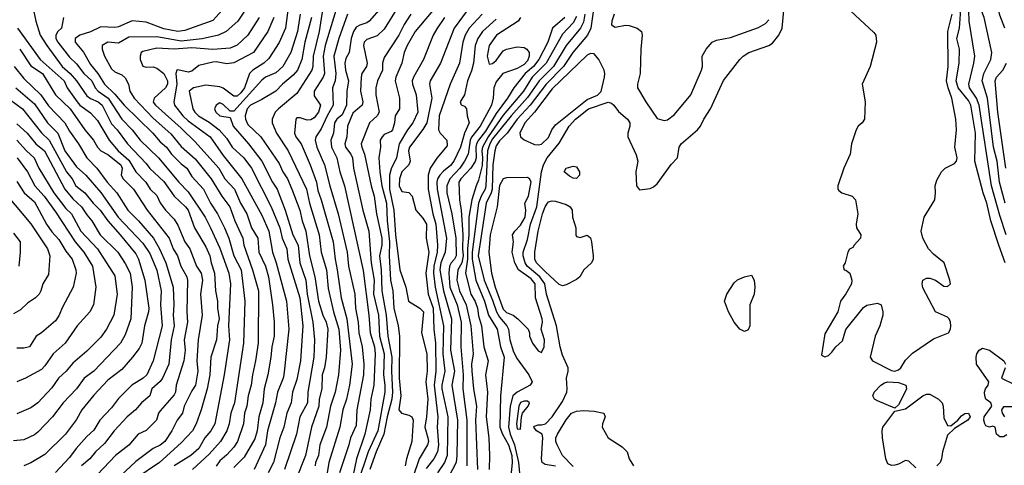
# Model space of a CAD drawing. Header units: metres. Extents: x -51132 to -49532, y -231222 to -229437.
# Tile 16 of 256: x -50859 to -50718, y -231105 to -231041. Entities that reach past the tile are written whole.
import ezdxf

# ---------------------------------------------------------------- set-up
doc = ezdxf.new("R2010")
doc.units = ezdxf.units.M
doc.layers.add('CONTOUR_INDEX', color=1, linetype='Continuous')
doc.layers.add('CONTOUR_INTER', color=3, linetype='Continuous')

msp = doc.modelspace()

# ---------------------------------------------------------------- linework, layer by layer
at = {"layer": 'CONTOUR_INDEX'}
for points, elevation in [([(-50717.66, -231071.76), (-50718.58, -231069.03), (-50719.79, -231064.76), (-50721.54, -231053.26), (-50721.93, -231052.26), (-50722.91, -231050.76), (-50723.01, -231050.26), (-50722.29, -231047.26), (-50722.16, -231046.26), (-50722.97, -231041.26), (-50723.02, -231039.76), (-50723.34, -231037.76), (-50723.46, -231035.76), (-50723.39, -231031.26), (-50723, -231028.76), (-50721.58, -231025.52), (-50719.11, -231021.26), (-50717.96, -231019.76), (-50717.48, -231018.76)], 20), ([(-50828.47, -231038.26), (-50831.08, -231041.17), (-50835.08, -231042.58), (-50836.08, -231042.72), (-50838.08, -231042.34), (-50840.58, -231041.43), (-50842.58, -231041.23), (-50844.58, -231042.06), (-50845.08, -231042.15), (-50847.08, -231042.06), (-50848.58, -231042.8), (-50850.08, -231043.26), (-50850.73, -231043.76), (-50850.75, -231044.26), (-50849.58, -231045.7), (-50848.58, -231047.43), (-50847.52, -231048.76), (-50846.58, -231050.28), (-50845.08, -231051.7), (-50843.75, -231053.26), (-50839.66, -231057.26), (-50838.58, -231058.51), (-50837.69, -231059.26), (-50836.98, -231060.26), (-50835.58, -231061.64), (-50834.78, -231062.26), (-50834.08, -231063.45), (-50832.41, -231065.26), (-50831.41, -231067.26), (-50830.42, -231068.76), (-50829.39, -231070.76), (-50828.81, -231072.26), (-50828.09, -231074.76), (-50827.04, -231076.76), (-50826.49, -231081.26), (-50826.69, -231087.26), (-50827.96, -231095.76), (-50828.5, -231097.26), (-50828.74, -231098.76), (-50829.05, -231099.76), (-50829.97, -231101.26), (-50831.58, -231103.07), (-50833.96, -231105.26)], 40), ([(-50806.97, -231039.26), (-50808.74, -231041.26), (-50809.08, -231041.52), (-50810.08, -231041.82), (-50810.58, -231042.1), (-50810.99, -231042.76), (-50811.32, -231043.76), (-50811.57, -231045.76), (-50812.08, -231046.59), (-50812.21, -231047.26), (-50812.13, -231048.26), (-50811.7, -231049.76), (-50811.91, -231051.26), (-50811.97, -231053.26), (-50812.58, -231054.64), (-50813.35, -231055.26), (-50813.67, -231055.76), (-50813.84, -231057.26), (-50814.23, -231058.26), (-50814.13, -231059.26), (-50813.35, -231060.76), (-50812.9, -231062.76), (-50812.26, -231064.76), (-50809.58, -231076.87), (-50808.77, -231083.26), (-50808.59, -231085.76), (-50807.98, -231087.76), (-50807.87, -231088.76), (-50808.07, -231093.26), (-50808.48, -231095.26), (-50808.6, -231096.76), (-50809.37, -231100.26), (-50810.56, -231103.76), (-50811.08, -231106.26)], 30), ([(-50794.72, -231039.76), (-50796.58, -231042.26), (-50798.51, -231047.26), (-50800.03, -231049.76), (-50800.1, -231050.26), (-50799.79, -231052.26), (-50800.5, -231055.76), (-50801.08, -231056.75), (-50802.97, -231059.26), (-50803.1, -231059.76), (-50802.88, -231061.26), (-50803.08, -231061.8), (-50804.08, -231062.8), (-50804.41, -231063.76), (-50804.45, -231064.76), (-50804.08, -231065.6), (-50803.08, -231065.75), (-50802.58, -231066.25), (-50802.05, -231068.26), (-50801.08, -231069.41), (-50800.55, -231070.26), (-50800.59, -231072.26), (-50800.19, -231074.26), (-50800.61, -231077.26), (-50800.29, -231080.26), (-50799.58, -231082.26), (-50799.5, -231085.26), (-50799.26, -231087.26), (-50799.18, -231091.26), (-50799.43, -231093.26), (-50798.89, -231097.76), (-50799.01, -231099.26), (-50798.8, -231101.76), (-50798.97, -231102.76), (-50799.49, -231103.76), (-50800.58, -231105.15)], 25), ([(-50818.58, -231040.26), (-50818.96, -231042.76), (-50819.91, -231045.76), (-50821.06, -231047.76), (-50822.08, -231048.63), (-50823.55, -231049.26), (-50824.08, -231049.69), (-50828.08, -231054.12), (-50828.58, -231054.11), (-50829.58, -231053.15), (-50830.08, -231052.93), (-50830.62, -231053.26), (-50830.82, -231053.76), (-50830.66, -231054.26), (-50830.08, -231054.78), (-50828.58, -231055), (-50828.18, -231056.26), (-50825.96, -231058.76), (-50824.07, -231061.26), (-50822.55, -231064.26), (-50821.9, -231065.26), (-50820.73, -231068.26), (-50819.63, -231071.76), (-50818.9, -231073.26), (-50818.66, -231075.76), (-50817.79, -231078.26), (-50817.6, -231080.26), (-50816.8, -231084.26), (-50816.54, -231086.76), (-50816.66, -231089.26), (-50817.48, -231094.26), (-50817.54, -231095.76), (-50818.63, -231097.76), (-50819.1, -231100.26), (-50820.81, -231105.26)], 35), ([(-50779.08, -231040.62), (-50779.58, -231041.51), (-50781.08, -231043.14), (-50783.43, -231047.26), (-50785.41, -231049.26), (-50786.67, -231051.26), (-50789.58, -231054.69), (-50791.71, -231057.76), (-50792.54, -231059.26), (-50792.64, -231059.76), (-50792.52, -231060.76), (-50792.58, -231061.86), (-50793.08, -231063.99), (-50793.45, -231064.76), (-50794.07, -231066.76), (-50794.49, -231069.26), (-50794.46, -231071.76), (-50794.67, -231073.76), (-50794.65, -231075.26), (-50794.98, -231077.26), (-50794.18, -231080.26), (-50793.58, -231081.3), (-50793.23, -231082.26), (-50793.08, -231083.33), (-50792.66, -231084.76), (-50792.34, -231087.76), (-50791.71, -231089.76), (-50792.1, -231091.76), (-50791.83, -231094.26), (-50791.99, -231097.76), (-50791.63, -231100.76), (-50791.54, -231103.26), (-50791.57, -231105.26)], 20), ([(-50859.45, -231047.76), (-50858.08, -231049.43), (-50855.67, -231051.76), (-50854.58, -231053.34), (-50852.24, -231055.76), (-50851.58, -231056.95), (-50850.25, -231058.76), (-50849.08, -231060.76), (-50847.66, -231062.26), (-50846.18, -231064.26), (-50844.78, -231065.76), (-50843.22, -231068.26), (-50841.72, -231069.76), (-50839.56, -231072.26), (-50838.68, -231073.76), (-50837.81, -231075.76), (-50836.74, -231079.26), (-50836.65, -231081.76), (-50836.75, -231083.26), (-50836.61, -231084.76), (-50837.02, -231086.76), (-50837.38, -231090.26), (-50838.26, -231092.26), (-50838.58, -231092.72), (-50839.77, -231093.76), (-50840.08, -231094.77), (-50841.27, -231095.76), (-50842.12, -231096.76), (-50843.31, -231097.76), (-50845.16, -231099.76), (-50846.58, -231101.58), (-50847.83, -231102.76), (-50848.67, -231103.76), (-50849.85, -231104.76)], 45), ([(-50859.06, -231060.76), (-50857.58, -231062.8), (-50856.53, -231064.76), (-50855.2, -231066.26), (-50853.58, -231068.5), (-50850.77, -231072.76), (-50849.52, -231074.26), (-50848.25, -231076.26), (-50847.79, -231079.26), (-50848.15, -231081.76), (-50848.65, -231082.76), (-50850.46, -231084.76), (-50852.18, -231087.26), (-50853.88, -231088.76), (-50855.08, -231090.49), (-50855.58, -231090.98), (-50857.85, -231092.26), (-50859.08, -231092.76)], 50)]:
    msp.add_lwpolyline(points, dxfattribs=dict(at, elevation=elevation))
at = {"layer": 'CONTOUR_INTER'}
for points, elevation in [([(-50717.84, -231075.76), (-50718.75, -231073.26), (-50719.87, -231069.76), (-50720.43, -231067.26), (-50720.95, -231065.76), (-50722.15, -231061.26), (-50722.08, -231057.26), (-50722.71, -231053.26), (-50723.08, -231052.6), (-50724.53, -231050.76), (-50724.85, -231049.76), (-50724.38, -231047.26), (-50724.33, -231045.26), (-50724.72, -231043.76), (-50724.35, -231042.26), (-50724.19, -231040.26), (-50724.47, -231037.76), (-50724.4, -231031.76), (-50723.87, -231028.76), (-50723.36, -231027.26), (-50721.58, -231023.49), (-50718.47, -231018.26), (-50716.91, -231016.26)], 19), ([(-50717.84, -231067.26), (-50718.64, -231064.26), (-50718.98, -231061.26), (-50719.5, -231059.26), (-50720.33, -231052.26), (-50721.13, -231049.76), (-50720.88, -231048.76), (-50719.88, -231046.76), (-50719.74, -231045.76), (-50720.84, -231040.76), (-50721.58, -231038.78), (-50721.82, -231037.76), (-50722.11, -231035.26), (-50722.2, -231031.76), (-50721.54, -231028.26), (-50721.08, -231026.78), (-50720.58, -231025.76), (-50718.08, -231021.61), (-50714.58, -231017.07)], 21), ([(-50717.86, -231042.26), (-50718.58, -231040.41), (-50718.99, -231038.76), (-50719.19, -231036.26), (-50719.26, -231031.26), (-50719.02, -231029.26), (-50718.77, -231028.26), (-50717.79, -231025.76)], 22), ([(-50795.07, -231034.26), (-50802.16, -231042.76), (-50803.3, -231044.76), (-50803.71, -231045.76), (-50804.08, -231047.26), (-50804.94, -231049.26), (-50805.02, -231049.76), (-50804.38, -231052.26), (-50804.4, -231053.76), (-50805.02, -231054.76), (-50805.11, -231055.76), (-50805.41, -231056.76), (-50805.58, -231057.01), (-50806.58, -231057.47), (-50806.89, -231057.76), (-50807.14, -231058.26), (-50807.09, -231059.26), (-50807.33, -231060.76), (-50807.21, -231062.76), (-50806.94, -231064.76), (-50806.27, -231067.26), (-50806.17, -231069.76), (-50805.84, -231072.76), (-50805.87, -231074.76), (-50805.66, -231078.26), (-50805.36, -231079.76), (-50805.22, -231082.26), (-50804.58, -231084.76), (-50804.41, -231086.26), (-50804.42, -231092.26), (-50804.2, -231094.76), (-50804.48, -231096.76), (-50804.12, -231097.26), (-50803.08, -231097.5), (-50802.63, -231097.76), (-50802.44, -231098.26), (-50802.61, -231101.26), (-50803.38, -231103.76), (-50803.58, -231104.76)], 27), ([(-50819.96, -231036.76), (-50820.7, -231042.26), (-50821.58, -231044.3), (-50823.08, -231046.59), (-50823.77, -231047.26), (-50825.35, -231048.26), (-50825.83, -231048.76), (-50826.53, -231050.76), (-50827.08, -231051.51), (-50827.58, -231051.96), (-50828.08, -231051.98), (-50829.58, -231050.85), (-50830.08, -231050.63), (-50832.08, -231050.4), (-50833.86, -231050.76), (-50834.46, -231051.26), (-50833.91, -231053.76), (-50833.65, -231054.26), (-50833.13, -231054.76), (-50831.58, -231055.69), (-50830.18, -231056.76), (-50829.08, -231058.04), (-50828.33, -231059.26), (-50826.63, -231060.76), (-50825.53, -231062.26), (-50822.75, -231067.76), (-50821.51, -231070.76), (-50821.15, -231072.26), (-50820.52, -231073.76), (-50820.34, -231075.26), (-50818.65, -231080.76), (-50818.22, -231084.76), (-50818.53, -231089.76), (-50819.08, -231092.44), (-50819.69, -231094.26), (-50819.88, -231095.76), (-50820.49, -231097.26), (-50820.92, -231099.26), (-50821.48, -231100.76), (-50822.38, -231104.26), (-50823.16, -231105.76)], 36), ([(-50856.78, -231039.26), (-50856.37, -231041.26), (-50855.75, -231043.26), (-50854.82, -231044.76), (-50852.63, -231047.76), (-50851.46, -231048.76), (-50850.55, -231049.76), (-50849.08, -231051.91), (-50848.58, -231052.32), (-50847.46, -231052.76), (-50846.87, -231053.26), (-50845.58, -231055.91), (-50844.77, -231056.76), (-50843.26, -231058.76), (-50840.58, -231061.6), (-50840.08, -231062.29), (-50838.08, -231064.18), (-50836.58, -231066.26), (-50834.99, -231067.76), (-50834.62, -231068.26), (-50833.7, -231070.76), (-50832.08, -231073.49), (-50831.48, -231074.76), (-50831.31, -231075.76), (-50830.83, -231077.26), (-50830.71, -231079.76), (-50830.4, -231081.26), (-50830.4, -231082.26), (-50830.17, -231083.76), (-50830.42, -231084.76), (-50830.57, -231086.76), (-50831.35, -231089.26), (-50831.5, -231091.76), (-50831.9, -231093.76), (-50832.74, -231096.76), (-50833.46, -231098.76), (-50833.98, -231099.76), (-50835.58, -231101.48), (-50838.68, -231104.26), (-50842.08, -231106.57)], 42), ([(-50825.82, -231038.76), (-50827.49, -231041.26), (-50829.18, -231042.76), (-50830.26, -231043.26), (-50832.58, -231043.81), (-50835.58, -231044.12), (-50839.08, -231043.48), (-50843.08, -231043.55), (-50844.58, -231044.42), (-50846.08, -231044.26), (-50846.87, -231044.76), (-50846.87, -231045.26), (-50846.57, -231046.26), (-50845.58, -231048.06), (-50845.08, -231048.5), (-50844.08, -231048.93), (-50843.58, -231049.35), (-50843.13, -231050.26), (-50842.93, -231051.26), (-50842.34, -231052.26), (-50839.58, -231055.12), (-50837.08, -231057.33), (-50835.58, -231059.16), (-50833.58, -231060.93), (-50831.33, -231063.76), (-50829.8, -231066.26), (-50828.65, -231067.76), (-50827.92, -231069.76), (-50826.8, -231072.26), (-50826.63, -231073.26), (-50825.41, -231076.76), (-50824.55, -231079.76), (-50824.59, -231087.26), (-50824.96, -231089.76), (-50825.42, -231091.76), (-50825.59, -231093.26), (-50826.02, -231094.76), (-50826.2, -231096.26), (-50826.55, -231097.26), (-50826.69, -231098.76), (-50827.56, -231101.26), (-50828.08, -231102.1), (-50829.08, -231103.2), (-50830.08, -231104.06), (-50830.58, -231104.81)], 39), ([(-50815.24, -231038.76), (-50815.87, -231042.76), (-50816.72, -231046.26), (-50816.77, -231047.76), (-50816.92, -231048.26), (-50819.08, -231051.57), (-50821.69, -231053.76), (-50822.14, -231054.26), (-50822.59, -231055.26), (-50822.58, -231055.76), (-50821.97, -231057.26), (-50820.3, -231059.76), (-50817.68, -231065.26), (-50817.28, -231067.26), (-50815.87, -231071.76), (-50815.58, -231074.26), (-50814.83, -231076.76), (-50814.58, -231079.46), (-50813.83, -231082.76), (-50813.04, -231085.26), (-50812.83, -231088.26), (-50813.09, -231091.76), (-50813.6, -231094.26), (-50814.26, -231096.26), (-50814.83, -231099.26), (-50815.78, -231101.76), (-50815.99, -231103.26), (-50816.41, -231104.26), (-50816.46, -231104.76)], 33), ([(-50813.5, -231039.76), (-50815.02, -231044.76), (-50815.28, -231046.26), (-50815.1, -231048.76), (-50815.29, -231049.26), (-50816.59, -231051.26), (-50816.58, -231051.91), (-50815.69, -231053.26), (-50815.96, -231054.26), (-50816.58, -231055.05), (-50817.08, -231055.33), (-50817.58, -231055.42), (-50818.58, -231055.09), (-50819.08, -231055.09), (-50819.22, -231055.26), (-50819.38, -231057.26), (-50819.19, -231057.76), (-50818.47, -231058.76), (-50817.14, -231061.76), (-50816.27, -231064.26), (-50816.08, -231065.45), (-50815.6, -231066.76), (-50813.89, -231072.76), (-50813.61, -231075.26), (-50813.28, -231076.76), (-50812.73, -231080.76), (-50811.91, -231083.76), (-50811.14, -231090.26), (-50811.54, -231093.26), (-50811.97, -231095.26), (-50812.47, -231096.76), (-50812.93, -231099.26), (-50814.47, -231104.26), (-50814.75, -231105.76)], 32), ([(-50804.61, -231039.26), (-50806.58, -231042.4), (-50807.58, -231043.37), (-50809.08, -231043.86), (-50809.46, -231044.26), (-50809.56, -231044.76), (-50809, -231047.26), (-50809.11, -231047.76), (-50809.76, -231048.76), (-50809.88, -231049.26), (-50809.98, -231051.26), (-50809.63, -231052.76), (-50809.72, -231053.26), (-50811.08, -231054.42), (-50811.84, -231056.26), (-50811.93, -231057.76), (-50812.23, -231058.76), (-50812.12, -231059.26), (-50811.34, -231060.26), (-50811.11, -231060.76), (-50810.96, -231062.26), (-50810.32, -231065.26), (-50809.64, -231068.26), (-50808.79, -231071.26), (-50808.42, -231075.76), (-50808.01, -231078.26), (-50808.1, -231080.26), (-50807.41, -231083.26), (-50807.24, -231086.26), (-50806.57, -231088.76), (-50806.7, -231091.76), (-50806.48, -231093.26), (-50806.5, -231094.26), (-50807.51, -231099.76), (-50808.86, -231102.76), (-50810.39, -231107.26)], 29), ([(-50776.6, -231039.26), (-50777.05, -231042.26), (-50777.51, -231043.26), (-50779.64, -231045.76), (-50780.95, -231047.76), (-50783.44, -231050.26), (-50785.71, -231053.26), (-50787.56, -231055.26), (-50789, -231057.26), (-50790.08, -231058.33), (-50790.58, -231059.06), (-50790.79, -231059.76), (-50791.03, -231061.76), (-50791.17, -231065.26), (-50791.27, -231065.76), (-50792.02, -231067.26), (-50793.14, -231074.76), (-50792.3, -231078.26), (-50791.08, -231081.08), (-50790.52, -231082.76), (-50790.08, -231083.55), (-50789.03, -231084.76), (-50788.79, -231085.26), (-50788.61, -231086.76), (-50788.08, -231088.48), (-50787.58, -231089.46), (-50785.93, -231091.76), (-50785.44, -231092.76), (-50785.71, -231093.26), (-50787.58, -231094.22), (-50788.17, -231094.76), (-50788.56, -231096.26), (-50788.8, -231099.26), (-50788.58, -231100.24), (-50787.95, -231101.76), (-50787.37, -231104.26), (-50787.21, -231106.26)], 18), ([(-50782.08, -231104.81), (-50783.58, -231104.55), (-50783.99, -231104.26), (-50784.08, -231103.76), (-50783.89, -231100.76), (-50783.98, -231100.26), (-50784.82, -231099.76), (-50785.18, -231099.26), (-50785.08, -231099.08), (-50784.58, -231098.9), (-50784.08, -231098.92), (-50783.53, -231098.76), (-50782.58, -231097.74), (-50781.08, -231095.55), (-50780.48, -231094.26), (-50780.41, -231093.76), (-50780.52, -231092.26), (-50780.27, -231091.26), (-50780.27, -231090.76), (-50781.08, -231088.97), (-50781.43, -231087.76), (-50781.93, -231084.76), (-50783.39, -231080.26), (-50783.61, -231078.76), (-50784.34, -231077.76), (-50786.13, -231076.26), (-50786.45, -231075.76), (-50786.72, -231074.76), (-50786.71, -231074.26), (-50786.08, -231072.44), (-50785.65, -231070.26), (-50784.78, -231067.76), (-50784.09, -231062.76), (-50783.82, -231061.76), (-50783.28, -231060.76), (-50781.58, -231058.67), (-50780.12, -231056.26), (-50779.22, -231055.26), (-50777.4, -231053.76), (-50774.58, -231052.85), (-50774.08, -231052.98), (-50773.78, -231053.26), (-50773.08, -231054.14), (-50771.81, -231055.26), (-50771.48, -231055.76), (-50771.49, -231056.26), (-50771.78, -231057.26), (-50771.76, -231057.76), (-50770.58, -231060.36), (-50770.34, -231061.26), (-50770.59, -231062.76), (-50770.5, -231064.76), (-50770.08, -231065.35), (-50768.58, -231065.14), (-50768.08, -231064.92), (-50767.58, -231064.49), (-50765.58, -231061.74), (-50764.66, -231060.76), (-50764.4, -231059.26), (-50764.14, -231058.76), (-50761.78, -231056.76), (-50761.36, -231056.26), (-50760.9, -231055.26), (-50759.94, -231053.76), (-50758.08, -231049.73), (-50755.74, -231046.76), (-50755.27, -231046.26), (-50754.48, -231045.76), (-50751.58, -231044.75), (-50751.08, -231044.41), (-50750.16, -231043.26), (-50749.7, -231042.26), (-50749.45, -231039.76)], 18), ([(-50740.58, -231039.17), (-50736.58, -231042.9), (-50736.33, -231043.26), (-50736.23, -231044.26), (-50737.14, -231047.76), (-50738.25, -231050.26), (-50737.84, -231052.76), (-50737.93, -231055.26), (-50738.27, -231055.76), (-50738.84, -231056.26), (-50739.13, -231056.76), (-50739.81, -231058.76), (-50739.96, -231060.26), (-50740.88, -231062.26), (-50741.73, -231064.76), (-50741.75, -231065.26), (-50741.58, -231065.44), (-50741.18, -231065.76), (-50739.69, -231066.26), (-50739.22, -231066.76), (-50738.86, -231068.76), (-50739.1, -231070.26), (-50739.07, -231070.76), (-50738.44, -231071.76), (-50738.49, -231072.26), (-50739.43, -231073.26), (-50739.58, -231073.6), (-50740.08, -231073.81), (-50740.32, -231074.26), (-50740.7, -231075.76), (-50740.99, -231076.26), (-50740.84, -231076.76), (-50740.58, -231076.81), (-50740.04, -231077.26), (-50739.73, -231078.26), (-50739.78, -231078.76), (-50740.58, -231080.19), (-50741.34, -231081.26), (-50741.74, -231082.76), (-50743.58, -231085.89), (-50744.08, -231088.95), (-50743.58, -231089.2), (-50743.08, -231088.98), (-50742.58, -231088.53), (-50742.05, -231087.76), (-50741.08, -231086.9), (-50740.58, -231085.3), (-50738.08, -231082.16), (-50737.58, -231081.84), (-50736.08, -231081.53), (-50735.54, -231081.76), (-50735.3, -231082.76), (-50735.33, -231083.26), (-50735.72, -231084.76), (-50736.4, -231086.26), (-50737.11, -231089.26), (-50736.77, -231089.76), (-50734.08, -231091.15), (-50733.58, -231091.25), (-50733.08, -231091.06), (-50732.75, -231090.76), (-50732.08, -231089.68), (-50731.08, -231088.68), (-50728.08, -231086.64), (-50725.94, -231085.76), (-50725.64, -231085.26), (-50725.59, -231084.76), (-50725.63, -231084.26), (-50725.85, -231083.76), (-50726.08, -231083.52), (-50727.77, -231082.76), (-50729.58, -231079.35), (-50729.71, -231078.76), (-50729.58, -231078.23), (-50729.08, -231077.95), (-50728.58, -231077.96), (-50727.79, -231078.26), (-50726.58, -231079.12), (-50726.08, -231079.17), (-50725.62, -231078.76), (-50725.71, -231078.26), (-50726.55, -231075.76), (-50728.08, -231074.55), (-50728.77, -231073.76), (-50729.61, -231072.26), (-50729.83, -231071.26), (-50729.38, -231069.26), (-50727.9, -231066.76), (-50727.76, -231065.76), (-50727.82, -231064.76), (-50727.58, -231063.98), (-50726.92, -231062.76), (-50726.38, -231062.26), (-50725.08, -231061.58), (-50724.8, -231061.26), (-50724.69, -231060.76), (-50725.03, -231059.26), (-50724.78, -231056.76), (-50724.87, -231055.26), (-50725.45, -231052.26), (-50725.99, -231050.76), (-50726.2, -231049.76), (-50725.98, -231047.76), (-50726.04, -231042.76), (-50725.38, -231040.26)], 18), ([(-50852.42, -231040.76), (-50852.71, -231042.26), (-50853.21, -231042.76), (-50853.5, -231043.26), (-50853.49, -231043.76), (-50853.24, -231044.26), (-50851.58, -231046.4), (-50850.58, -231047.34), (-50849.51, -231048.76), (-50848.35, -231049.76), (-50847.91, -231050.76), (-50847.47, -231051.26), (-50846.05, -231052.26), (-50844.07, -231055.26), (-50842.58, -231056.76), (-50841.46, -231058.26), (-50838.86, -231060.76), (-50835.92, -231064.26), (-50834.58, -231065.65), (-50832.17, -231069.26), (-50831.4, -231070.76), (-50830.08, -231073.69), (-50828.81, -231077.26), (-50828.56, -231078.76), (-50828.82, -231084.76), (-50828.71, -231086.76), (-50829.43, -231091.76), (-50830.8, -231098.76), (-50831.38, -231099.76), (-50832.24, -231100.76), (-50833.07, -231102.26), (-50834.22, -231103.26), (-50836.58, -231104.77)], 41), ([(-50824.46, -231040.76), (-50826.06, -231043.26), (-50827.58, -231044.67), (-50828.58, -231045.12), (-50831.08, -231045.3), (-50834.08, -231045.05), (-50836.58, -231045.25), (-50839.08, -231045.14), (-50841.08, -231045.58), (-50841.33, -231045.76), (-50841.47, -231046.26), (-50841.45, -231046.76), (-50841.08, -231047.69), (-50840.58, -231047.82), (-50839.58, -231047.79), (-50839.08, -231047.96), (-50838.08, -231048.76), (-50837.55, -231049.76), (-50837.56, -231050.26), (-50837.82, -231050.76), (-50839.48, -231052.26), (-50839.58, -231052.85), (-50839.29, -231053.26), (-50835.58, -231056.52), (-50833.58, -231058.48), (-50830.2, -231062.26), (-50829.34, -231063.76), (-50827.99, -231065.26), (-50827.1, -231067.26), (-50826.23, -231068.76), (-50825.55, -231070.76), (-50824.66, -231072.26), (-50824.49, -231074.26), (-50823.55, -231076.26), (-50823.12, -231077.76), (-50822.56, -231081.76), (-50822.32, -231084.26), (-50822.29, -231086.26), (-50822.64, -231087.76), (-50822.77, -231089.26), (-50823.2, -231091.76), (-50823.75, -231093.76), (-50823.93, -231095.76), (-50824.52, -231097.76), (-50824.76, -231099.76), (-50825.08, -231100.88), (-50826.58, -231103.52), (-50828.08, -231104.98)], 38), ([(-50822.36, -231040.76), (-50823.23, -231042.76), (-50825.28, -231045.76), (-50828.08, -231047.2), (-50829.08, -231047.35), (-50830.58, -231047.09), (-50831.08, -231047.13), (-50833.08, -231047.6), (-50834.08, -231048.38), (-50834.58, -231048.54), (-50836.08, -231048.19), (-50836.22, -231048.26), (-50836.36, -231048.76), (-50836.24, -231050.26), (-50836.64, -231052.76), (-50836.53, -231053.26), (-50835.35, -231054.76), (-50834.58, -231055.51), (-50831.47, -231057.76), (-50829.58, -231060.45), (-50826.91, -231063.76), (-50824.08, -231068.97), (-50823.09, -231071.26), (-50822.55, -231074.26), (-50822.03, -231075.76), (-50820.54, -231081.26), (-50820.2, -231085.26), (-50820.91, -231091.76), (-50821, -231092.26), (-50821.82, -231094.26), (-50822.12, -231095.76), (-50823.26, -231099.76), (-50823.56, -231101.76), (-50825.16, -231105.26)], 37), ([(-50816.96, -231040.76), (-50817.93, -231044.26), (-50818.35, -231046.76), (-50818.97, -231048.26), (-50819.58, -231048.98), (-50821.13, -231050.26), (-50822.08, -231051.25), (-50824.08, -231052.46), (-50825.69, -231053.26), (-50826.16, -231053.76), (-50826.43, -231054.76), (-50826.4, -231055.26), (-50826.08, -231056.01), (-50824.22, -231057.76), (-50821.58, -231061.58), (-50821.07, -231062.76), (-50820.42, -231063.76), (-50819.77, -231065.26), (-50818.66, -231068.26), (-50818.31, -231069.76), (-50817.78, -231071.26), (-50817.26, -231074.76), (-50816.49, -231077.76), (-50815.98, -231081.26), (-50815.33, -231083.26), (-50814.87, -231084.26), (-50814.64, -231085.26), (-50814.89, -231089.26), (-50815.11, -231090.76), (-50815.43, -231091.76), (-50815.5, -231093.76), (-50815.86, -231095.26), (-50815.93, -231096.26), (-50816.95, -231099.26), (-50817.85, -231103.26), (-50819.19, -231106.76)], 34), ([(-50811.83, -231040.26), (-50813.07, -231043.76), (-50813.8, -231046.26), (-50813.48, -231048.76), (-50813.6, -231049.76), (-50813.95, -231050.76), (-50813.85, -231053.26), (-50814.73, -231054.76), (-50815.58, -231056.64), (-50816.35, -231057.76), (-50816.45, -231058.26), (-50816.21, -231059.26), (-50815.09, -231061.76), (-50814.37, -231064.76), (-50813.17, -231068.76), (-50811.86, -231074.26), (-50811.69, -231076.26), (-50810.8, -231080.26), (-50810.68, -231082.26), (-50810.31, -231084.26), (-50810.19, -231085.76), (-50809.72, -231087.76), (-50809.47, -231090.26), (-50809.56, -231091.76), (-50810.48, -231096.76), (-50810.58, -231099), (-50811.41, -231100.76), (-50811.63, -231101.76), (-50812.96, -231105.76)], 31), ([(-50802.78, -231040.26), (-50803.73, -231041.76), (-50804.47, -231043.26), (-50806.58, -231046.47), (-50806.81, -231047.26), (-50806.81, -231048.26), (-50807.53, -231049.76), (-50807.79, -231050.76), (-50807.79, -231051.76), (-50807.32, -231054.26), (-50807.58, -231054.76), (-50808.7, -231055.76), (-50809.85, -231058.76), (-50809.8, -231059.26), (-50809.4, -231060.26), (-50808.46, -231064.76), (-50807.99, -231066.26), (-50807.7, -231068.76), (-50806.92, -231072.26), (-50806.92, -231073.26), (-50807.23, -231074.76), (-50806.99, -231076.76), (-50806.9, -231079.76), (-50806.32, -231083.26), (-50806.04, -231086.26), (-50805.49, -231089.26), (-50805.54, -231091.26), (-50805.4, -231094.26), (-50805.49, -231095.26), (-50806.16, -231097.76), (-50806.65, -231100.26), (-50807.72, -231102.76), (-50808.61, -231105.26)], 28), ([(-50797.97, -231040.76), (-50799.08, -231042.35), (-50799.59, -231043.26), (-50800.98, -231046.76), (-50802.39, -231049.26), (-50802.57, -231049.76), (-50802.54, -231050.26), (-50802.01, -231051.76), (-50801.76, -231054.26), (-50802.47, -231055.76), (-50803.25, -231056.76), (-50804.44, -231058.76), (-50804.83, -231060.76), (-50805.58, -231062.33), (-50805.84, -231063.26), (-50805.83, -231065.26), (-50805.21, -231068.26), (-50804.96, -231071.76), (-50804.35, -231076.76), (-50803.5, -231079.26), (-50803.13, -231081.26), (-50801.51, -231082.26), (-50800.97, -231082.76), (-50801.26, -231085.76), (-50800.5, -231088.76), (-50800.42, -231091.26), (-50800.65, -231092.76), (-50800.36, -231095.26), (-50800.55, -231097.76), (-50800.79, -231099.26), (-50800.32, -231100.76), (-50800.25, -231101.26), (-50800.37, -231101.76), (-50801.58, -231103.77), (-50802.44, -231106.26)], 26), ([(-50792.57, -231040.26), (-50794.43, -231042.26), (-50795.02, -231043.26), (-50795.33, -231044.26), (-50795.82, -231047.26), (-50797.14, -231050.26), (-50798.71, -231054.76), (-50798.81, -231056.76), (-50798.56, -231057.26), (-50797.61, -231058.26), (-50797.58, -231059.07), (-50799.08, -231060.83), (-50799.99, -231062.26), (-50800.3, -231063.26), (-50800.29, -231065.26), (-50799.64, -231068.76), (-50799.21, -231070.26), (-50798.95, -231073.26), (-50799.02, -231074.26), (-50799.5, -231076.26), (-50799.53, -231077.26), (-50799.29, -231079.26), (-50798.11, -231084.76), (-50798.2, -231088.76), (-50797.9, -231091.26), (-50798.34, -231093.26), (-50798.35, -231093.76), (-50797.49, -231097.76), (-50797.57, -231103.26), (-50797.97, -231104.26), (-50798.94, -231105.76)], 24), ([(-50790.58, -231040.97), (-50792.55, -231042.76), (-50793.22, -231043.76), (-50793.57, -231044.76), (-50793.8, -231047.26), (-50794.08, -231048.34), (-50794.69, -231049.76), (-50795.09, -231051.76), (-50795.73, -231052.76), (-50795.58, -231053.21), (-50795.08, -231053.38), (-50794.84, -231053.76), (-50794.73, -231054.76), (-50794.43, -231055.76), (-50795.11, -231057.26), (-50795.68, -231059.26), (-50796.65, -231061.26), (-50797.08, -231061.89), (-50798.08, -231062.67), (-50798.61, -231063.26), (-50798.95, -231063.76), (-50799.07, -231064.26), (-50799.02, -231065.26), (-50797.67, -231072.26), (-50797.87, -231074.26), (-50798.48, -231075.76), (-50798.61, -231076.76), (-50798.12, -231079.76), (-50796.94, -231083.76), (-50797.08, -231088.26), (-50796.54, -231091.26), (-50796.9, -231093.26), (-50796.11, -231098.26), (-50796.18, -231103.26), (-50796.3, -231104.26), (-50798.41, -231108.26)], 23), ([(-50787.09, -231040.76), (-50787.45, -231041.26), (-50790.54, -231043.26), (-50791.58, -231044.76), (-50791.87, -231046.26), (-50791.58, -231047.39), (-50791.08, -231047.3), (-50790.58, -231046.88), (-50789.58, -231045.5), (-50789.08, -231045.26), (-50787.58, -231044.91), (-50786.58, -231045.01), (-50786.2, -231045.26), (-50785.86, -231045.76), (-50785.84, -231046.26), (-50786.08, -231046.91), (-50786.58, -231047.45), (-50787.58, -231048.02), (-50789.64, -231048.76), (-50790.58, -231049.91), (-50790.93, -231050.76), (-50790.99, -231052.26), (-50791.23, -231053.26), (-50792.85, -231056.26), (-50794.08, -231057.83), (-50794.28, -231058.26), (-50794.58, -231060.26), (-50795.1, -231061.26), (-50795.79, -231062.26), (-50797.21, -231063.76), (-50797.65, -231064.76), (-50797.62, -231065.76), (-50796.9, -231068.76), (-50796.35, -231072.26), (-50796.29, -231074.76), (-50796.52, -231075.26), (-50796.99, -231075.76), (-50797.25, -231076.26), (-50797.33, -231077.26), (-50797.19, -231079.26), (-50796.17, -231081.76), (-50795.57, -231084.26), (-50795.62, -231087.76), (-50795.28, -231091.76), (-50795.36, -231093.76), (-50794.77, -231098.26), (-50794.79, -231104.76)], 22), ([(-50780.76, -231040.76), (-50782.52, -231042.26), (-50783.19, -231044.26), (-50784.49, -231046.76), (-50785.25, -231047.76), (-50786.43, -231048.76), (-50788.07, -231050.76), (-50788.96, -231052.26), (-50790.58, -231054.45), (-50792.08, -231056.98), (-50793.08, -231058.27), (-50793.37, -231058.76), (-50793.48, -231059.26), (-50793.42, -231060.76), (-50793.58, -231061.32), (-50794.21, -231062.26), (-50795.64, -231063.76), (-50795.91, -231064.26), (-50795.82, -231066.76), (-50795.58, -231068.26), (-50795.34, -231071.76), (-50795.41, -231073.76), (-50795.3, -231074.76), (-50795.49, -231075.76), (-50796.04, -231076.76), (-50796.18, -231078.26), (-50795.81, -231079.76), (-50794.85, -231081.76), (-50794.2, -231084.76), (-50793.87, -231088.76), (-50794.08, -231090.26), (-50794.06, -231091.26), (-50793.81, -231093.76), (-50793.41, -231096.26), (-50793.52, -231098.26), (-50793.25, -231105.26)], 21), ([(-50777.91, -231040.26), (-50778.08, -231041.43), (-50778.5, -231042.26), (-50780.58, -231044.75), (-50782.38, -231047.76), (-50784.42, -231049.76), (-50786.08, -231052.14), (-50788.41, -231054.76), (-50791.08, -231058.07), (-50791.48, -231058.76), (-50791.8, -231059.76), (-50792.03, -231064.76), (-50792.14, -231065.26), (-50792.72, -231066.26), (-50793.11, -231067.26), (-50794.02, -231074.26), (-50794.01, -231075.26), (-50793.5, -231078.26), (-50792.24, -231081.26), (-50791.66, -231083.26), (-50790.41, -231085.26), (-50789.97, -231087.76), (-50789.43, -231089.26), (-50789.98, -231094.76), (-50790.03, -231099.26), (-50789.69, -231100.26), (-50788.79, -231101.76), (-50788.36, -231103.26), (-50788.28, -231104.26), (-50788.44, -231105.76)], 19), ([(-50773.72, -231040.26), (-50774.04, -231041.26), (-50774.08, -231041.8), (-50773.58, -231042.12), (-50772.08, -231041.83), (-50771.58, -231041.88), (-50770.42, -231042.26), (-50769.81, -231042.76), (-50769.71, -231043.26), (-50769.9, -231045.26), (-50769.99, -231048.76), (-50770.38, -231050.26), (-50770.37, -231050.76), (-50769.2, -231052.76), (-50767.58, -231055.17), (-50766.58, -231055.44), (-50766.08, -231055.37), (-50765.08, -231054.59), (-50762.77, -231051.76), (-50761.21, -231048.26), (-50761.07, -231047.76), (-50761.12, -231046.26), (-50760.55, -231045.26), (-50759.68, -231044.26), (-50759.08, -231044), (-50757.08, -231043.6), (-50753.08, -231042.18), (-50752.08, -231041.59), (-50751.58, -231041.05)], 17), ([(-50858.99, -231042.26), (-50855.74, -231046.76), (-50852.32, -231049.76), (-50851.89, -231050.76), (-50850.48, -231052.76), (-50850.06, -231053.26), (-50848.58, -231054.33), (-50847.58, -231055.44), (-50845.87, -231058.26), (-50844.62, -231059.76), (-50843.08, -231061.1), (-50842.08, -231062.77), (-50840.67, -231064.26), (-50840.04, -231065.26), (-50839.08, -231066.17), (-50838.58, -231067.19), (-50837.82, -231068.26), (-50836.58, -231069.53), (-50836.08, -231070.41), (-50835.09, -231072.76), (-50834.38, -231073.76), (-50833.43, -231076.26), (-50832.74, -231077.26), (-50832.56, -231078.26), (-50832.83, -231080.26), (-50832.59, -231083.26), (-50833.19, -231086.76), (-50833.35, -231089.76), (-50833.24, -231091.26), (-50833.57, -231093.26), (-50834.08, -231094.03), (-50835.18, -231096.26), (-50835.43, -231097.26), (-50836.16, -231098.26), (-50836.93, -231099.76), (-50837.95, -231101.26), (-50838.58, -231101.82), (-50839.58, -231102.26), (-50842.08, -231104.13), (-50846.53, -231108.26)], 43), ([(-50858.68, -231045.26), (-50857.08, -231047.64), (-50855.41, -231048.76), (-50853.55, -231051.76), (-50851.46, -231053.76), (-50849.37, -231056.76), (-50848.14, -231058.26), (-50847.58, -231059.26), (-50847.08, -231059.76), (-50846.08, -231060.28), (-50844.22, -231061.76), (-50844.03, -231062.26), (-50844.17, -231063.26), (-50843.91, -231063.76), (-50842.41, -231065.26), (-50840.48, -231068.26), (-50837.33, -231072.26), (-50836.75, -231073.76), (-50836.14, -231074.76), (-50835.65, -231076.26), (-50834.8, -231077.76), (-50834.69, -231078.26), (-50834.8, -231082.76), (-50834.7, -231084.26), (-50835.17, -231086.76), (-50835.01, -231088.26), (-50835.23, -231089.76), (-50836.3, -231093.26), (-50836.42, -231094.26), (-50836.58, -231094.63), (-50838.58, -231096.89), (-50838.84, -231097.26), (-50839.14, -231098.26), (-50840.58, -231099.71), (-50841.76, -231100.26), (-50843.08, -231101.81), (-50844.99, -231103.26), (-50847.58, -231106)], 44), ([(-50777.58, -231046.12), (-50782.58, -231050.91), (-50785.12, -231054.26), (-50786.47, -231055.76), (-50787.2, -231057.26), (-50787.12, -231057.76), (-50786.58, -231058.2), (-50785.08, -231058.87), (-50784.58, -231058.93), (-50784.08, -231058.81), (-50783.08, -231057.88), (-50782.61, -231056.76), (-50782.08, -231056.08), (-50777.58, -231052.47), (-50776.08, -231051.85), (-50775.58, -231051.32), (-50775.07, -231049.26), (-50775.03, -231048.76), (-50775.16, -231048.26), (-50775.9, -231046.76), (-50776.58, -231045.94), (-50777.08, -231045.86), (-50777.58, -231046.12)], 17), ([(-50717.75, -231062.26), (-50718.89, -231054.26), (-50719.23, -231049.76), (-50719.07, -231049.26), (-50718.17, -231048.26), (-50717.65, -231047.26)], 22), ([(-50859.23, -231050.76), (-50856.58, -231053.09), (-50854.69, -231055.76), (-50853.21, -231057.26), (-50852.23, -231059.76), (-50850.58, -231062.05), (-50849.22, -231063.26), (-50847.08, -231065.71), (-50844.61, -231069.26), (-50841.08, -231072.96), (-50840.08, -231074.44), (-50839.08, -231076.83), (-50838.46, -231079.76), (-50838.53, -231081.76), (-50838.3, -231084.76), (-50839.62, -231089.76), (-50840.49, -231091.76), (-50841.04, -231092.26), (-50842.67, -231093.26), (-50844.58, -231095.14), (-50845.58, -231096.47), (-50847.21, -231098.26), (-50848.08, -231099.66), (-50849.08, -231100.55), (-50850.63, -231102.26), (-50851.58, -231103.57), (-50853.58, -231105.7)], 46), ([(-50860.97, -231051.76), (-50858.29, -231053.76), (-50855.58, -231057.23), (-50854.46, -231058.26), (-50852, -231062.76), (-50851.19, -231063.76), (-50850.65, -231064.76), (-50849.37, -231065.76), (-50848.2, -231067.26), (-50847.19, -231068.26), (-50846.1, -231069.76), (-50844.3, -231071.76), (-50842.08, -231074.51), (-50841.7, -231075.26), (-50840.79, -231078.26), (-50840.22, -231082.26), (-50840.25, -231082.76), (-50840.82, -231084.76), (-50841.2, -231087.26), (-50841.58, -231088), (-50842.54, -231089.26), (-50844.08, -231091), (-50846.08, -231092.52), (-50848.08, -231094.67), (-50849.81, -231096.76), (-50850.58, -231098.16), (-50852.14, -231100.26), (-50855.08, -231103.12), (-50857.08, -231104.35), (-50858.08, -231104.78)], 47), ([(-50859.08, -231055.92), (-50857.63, -231057.26), (-50856.37, -231058.76), (-50855.12, -231059.76), (-50852.24, -231065.26), (-50851.08, -231066.62), (-50849.84, -231067.76), (-50849.08, -231068.93), (-50848.35, -231069.76), (-50847.16, -231071.76), (-50844.63, -231074.26), (-50843.58, -231075.87), (-50842.88, -231077.26), (-50842.59, -231079.26), (-50842.78, -231083.76), (-50843.58, -231086.07), (-50844.26, -231087.26), (-50848.08, -231091.23), (-50849.45, -231092.26), (-50850.58, -231093.77), (-50852.46, -231095.76), (-50853.98, -231097.76), (-50856.08, -231099.97), (-50856.58, -231100.35), (-50858.08, -231101.04), (-50859.58, -231101.19)], 48), ([(-50859.07, -231058.26), (-50857.71, -231059.76), (-50856.62, -231060.76), (-50855.94, -231062.26), (-50853.81, -231065.76), (-50852.08, -231067.99), (-50851.29, -231068.76), (-50849.94, -231071.26), (-50847.55, -231073.76), (-50845.08, -231077.65), (-50844.77, -231080.26), (-50845.2, -231083.26), (-50846.25, -231085.26), (-50847.08, -231086.37), (-50849.08, -231088.4), (-50851.08, -231090.08), (-50852.02, -231091.26), (-50853.11, -231092.26), (-50854.08, -231093.6), (-50856.08, -231095.77), (-50857.08, -231096.46), (-50859.08, -231097.32)], 49), ([(-50780.55, -231062.26), (-50779.58, -231061.99), (-50779.08, -231062.08), (-50778.68, -231062.76), (-50778.68, -231063.26), (-50779.08, -231063.75), (-50779.58, -231063.68), (-50780.08, -231063.42), (-50780.84, -231062.76), (-50780.55, -231062.26)], 19), ([(-50789.08, -231063.64), (-50789.58, -231063.76), (-50790.08, -231064.71), (-50790.41, -231067.76), (-50791.45, -231071.76), (-50791.63, -231074.26), (-50791.26, -231077.26), (-50790.71, -231079.26), (-50789.58, -231082.37), (-50789.08, -231082.84), (-50788.13, -231083.26), (-50787.49, -231083.76), (-50785.98, -231085.26), (-50785.79, -231085.76), (-50785.8, -231086.26), (-50785.36, -231087.26), (-50784.58, -231088.35), (-50784.08, -231088.57), (-50783.71, -231087.76), (-50783.66, -231086.76), (-50784.16, -231085.26), (-50783.95, -231084.26), (-50783.98, -231083.76), (-50784.97, -231080.76), (-50785.02, -231078.76), (-50785.58, -231078.07), (-50787.39, -231076.76), (-50787.91, -231075.76), (-50788.31, -231074.26), (-50788.12, -231072.76), (-50788.22, -231071.76), (-50787.92, -231071.26), (-50787.08, -231070.38), (-50786.45, -231069.26), (-50786.33, -231068.26), (-50786.47, -231067.26), (-50785.96, -231066.26), (-50785.58, -231064.22), (-50785.81, -231063.76), (-50786.08, -231063.6), (-50789.08, -231063.64)], 17), ([(-50859.08, -231064.14), (-50858.02, -231065.76), (-50856.58, -231067.06), (-50854.85, -231070.26), (-50854.08, -231071.34), (-50853.08, -231072.43), (-50852.08, -231074.11), (-50851.19, -231075.26), (-50850.66, -231076.76), (-50850.63, -231077.26), (-50851.03, -231079.26), (-50852.58, -231082.09), (-50853.08, -231083.34), (-50853.58, -231084.07), (-50855.56, -231085.76), (-50856.34, -231086.26), (-50857.3, -231087.76), (-50858.08, -231087.98), (-50859.08, -231087.96)], 51), ([(-50860.58, -231066.08), (-50857.08, -231070.18), (-50854.7, -231073.76), (-50854.36, -231074.76), (-50854.58, -231077.44), (-50855.35, -231078.76), (-50855.64, -231079.76), (-50855.91, -231080.26), (-50856.4, -231080.76), (-50857.58, -231081.52), (-50858.58, -231082.49), (-50859.58, -231083.05)], 52), ([(-50783.23, -231067.26), (-50783.08, -231067.04), (-50782.58, -231066.91), (-50782.08, -231066.97), (-50780.58, -231067.44), (-50780, -231067.76), (-50779.73, -231068.26), (-50779.68, -231069.26), (-50779.21, -231070.76), (-50779.2, -231071.76), (-50779.08, -231072), (-50778.58, -231072.14), (-50777.58, -231071.8), (-50777.08, -231072.21), (-50776.96, -231072.76), (-50776.69, -231074.76), (-50776.73, -231075.26), (-50776.95, -231075.76), (-50778.03, -231076.76), (-50778.61, -231077.76), (-50779.08, -231078.17), (-50780.58, -231078.93), (-50781.08, -231079.06), (-50781.58, -231078.88), (-50783.58, -231077.02), (-50784.83, -231075.76), (-50785.07, -231075.26), (-50785.06, -231074.26), (-50784.59, -231071.26), (-50783.93, -231068.76), (-50783.58, -231067.79), (-50783.23, -231067.26)], 19), ([(-50859.58, -231071.55), (-50858.61, -231072.76), (-50858.59, -231074.26), (-50858.8, -231076.26)], 53), ([(-50755.07, -231077.76), (-50754.08, -231077.55), (-50753.69, -231078.26), (-50753.6, -231079.26), (-50753.7, -231080.26), (-50754.34, -231081.76), (-50754.33, -231084.76), (-50754.58, -231085.36), (-50755.08, -231085.57), (-50755.77, -231085.26), (-50756.56, -231084.26), (-50757.37, -231082.76), (-50757.92, -231081.26), (-50757.59, -231080.26), (-50756.58, -231078.64), (-50756.08, -231078.22), (-50755.07, -231077.76)], 19), ([(-50717.58, -231100.34), (-50718.08, -231100.6), (-50718.58, -231100.6), (-50719.04, -231100.26), (-50719.24, -231099.26), (-50719.58, -231099.1), (-50720.08, -231099.26), (-50720.58, -231099.05), (-50720.72, -231098.76), (-50720.86, -231098.26), (-50720.83, -231097.76), (-50719.75, -231096.26), (-50719.86, -231095.76), (-50720.58, -231095.26), (-50720.75, -231094.76), (-50720.78, -231094.26), (-50720.62, -231093.76), (-50720.26, -231093.26), (-50720.16, -231092.76), (-50721.93, -231090.26), (-50721.97, -231089.26), (-50721.85, -231088.76), (-50721.54, -231088.26)], 19), ([(-50721.54, -231088.26), (-50721.08, -231087.96), (-50720.08, -231088.23), (-50718, -231089.76), (-50717.8, -231090.26)], 19), ([(-50717.84, -231090.76), (-50718.34, -231092.26), (-50716.58, -231093.08)], 19), ([(-50734.59, -231092.76), (-50733.08, -231092.85), (-50732.01, -231093.26), (-50731.95, -231093.76), (-50732.39, -231094.76), (-50733.08, -231096.06), (-50733.58, -231096.54), (-50736.08, -231095.5), (-50736.49, -231095.26), (-50736.74, -231094.76), (-50736.54, -231094.26), (-50735.6, -231093.26), (-50735.08, -231092.9), (-50734.59, -231092.76)], 19), ([(-50730.58, -231105.03), (-50731.58, -231104.07), (-50732.08, -231103.99), (-50733.08, -231104.54), (-50733.58, -231104.68), (-50734.08, -231104.7), (-50734.58, -231104.49), (-50734.89, -231103.76), (-50735.36, -231100.76), (-50735.41, -231099.76), (-50735.29, -231099.26), (-50733.58, -231096.96), (-50732.08, -231096.62), (-50729.58, -231094.76)], 19), ([(-50729.58, -231094.76), (-50729.08, -231094.54), (-50728.58, -231094.54), (-50727.36, -231095.26), (-50726.84, -231095.76), (-50726.68, -231096.26), (-50726.58, -231097.89), (-50726.08, -231098.98), (-50725.58, -231099.04), (-50724.61, -231098.26), (-50724.08, -231097.63), (-50723.58, -231097.3), (-50723.06, -231097.26), (-50722.82, -231097.76), (-50723.15, -231098.26), (-50725.08, -231099.41), (-50726.08, -231100.37), (-50726.78, -231102.76), (-50726.93, -231103.76), (-50727.12, -231104.26), (-50727.6, -231104.76)], 19), ([(-50787.08, -231095.73), (-50787.35, -231096.26), (-50787.65, -231098.76), (-50787.58, -231099.49), (-50787.08, -231099.54), (-50786.95, -231097.76), (-50786.81, -231097.26), (-50785.99, -231096.26), (-50785.81, -231095.76), (-50786.08, -231095.53), (-50786.58, -231095.54), (-50787.08, -231095.73)], 17), ([(-50779.58, -231104.86), (-50781.11, -231103.26), (-50781.88, -231101.76), (-50782.06, -231101.26), (-50782.03, -231100.76), (-50781.83, -231100.26), (-50780.58, -231098.2), (-50779.79, -231097.26)], 19), ([(-50779.79, -231097.26), (-50779.08, -231096.94), (-50778.08, -231096.84), (-50776.58, -231096.96), (-50775.18, -231097.26), (-50774.98, -231097.76), (-50775.37, -231098.76), (-50775.42, -231099.26), (-50774.56, -231100.76), (-50772.58, -231102.06), (-50771.84, -231102.76), (-50771.57, -231103.76), (-50770.97, -231104.76)], 19), ([(-50715.08, -231096.31), (-50718.08, -231096.31), (-50718.36, -231096.76), (-50718.25, -231097.26), (-50717.92, -231097.76)], 19)]:
    msp.add_lwpolyline(points, dxfattribs=dict(at, elevation=elevation))

doc.saveas('drawing.dxf')
